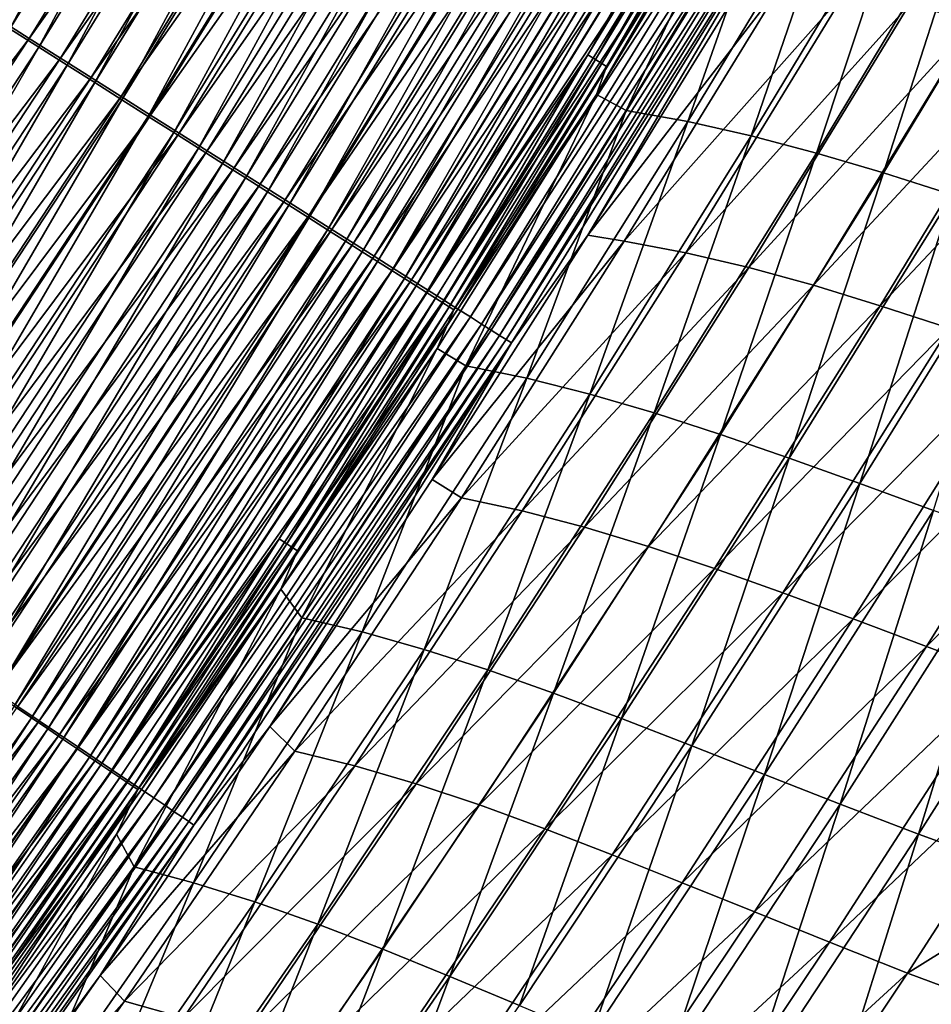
# Model space of a CAD drawing. Header units: metres. Extents: x 0 to 1400, y -1400 to 0.
# Tile 245 of 256: x 1134 to 1175, y -913 to -869. Entities that reach past the tile are written whole.
import ezdxf

# ---------------------------------------------------------------- set-up
doc = ezdxf.new("R2010")
doc.units = ezdxf.units.M

msp = doc.modelspace()

# ---------------------------------------------------------------- linework, layer by layer
at = {"layer": 'None'}
for points in [[(1145.286377, -847.000427, -499.135345), (1132.158203, -868.289246, -499.13443), (1133.471191, -869.119873, -498.653809)], [(1145.286377, -847.000427, -499.135345), (1133.471191, -869.119873, -498.653809), (1146.622559, -847.791443, -498.655182)], [(1146.622559, -847.791443, -498.655182), (1133.471191, -869.119873, -498.653809), (1134.763428, -869.937378, -498.101532)], [(1134.763428, -869.937378, -498.101532), (1147.937622, -848.570007, -498.103394), (1146.622559, -847.791443, -498.655182)], [(1147.506836, -848.161377, -501.499542), (1134.329346, -869.542542, -501.497772), (1132.903076, -868.642151, -502.019501)], [(1148.935425, -849.005066, -500.900635), (1134.329346, -869.542542, -501.497772), (1147.506836, -848.161377, -501.499542)], [(1136.031738, -870.739685, -497.478424), (1147.937622, -848.570007, -498.103394), (1134.763428, -869.937378, -498.101532)], [(1136.031738, -870.739685, -497.478424), (1149.228271, -849.334045, -497.480896), (1147.937622, -848.570007, -498.103394)], [(1148.935425, -849.005066, -500.900635), (1135.733032, -870.428711, -500.898254), (1134.329346, -869.542542, -501.497772)], [(1150.337524, -849.833069, -500.224915), (1135.733032, -870.428711, -500.898254), (1148.935425, -849.005066, -500.900635)], [(1137.273315, -871.525208, -496.786194), (1149.228271, -849.334045, -497.480896), (1136.031738, -870.739685, -497.478424)], [(1137.273315, -871.525208, -496.786194), (1150.491821, -850.082092, -496.789307), (1149.228271, -849.334045, -497.480896)], [(1150.337524, -849.833069, -500.224915), (1137.110718, -871.298401, -500.221863), (1135.733032, -870.428711, -500.898254)], [(1151.710205, -850.643799, -499.474213), (1137.110718, -871.298401, -500.221863), (1150.337524, -849.833069, -500.224915)], [(1138.485962, -872.292358, -496.026703), (1150.491821, -850.082092, -496.789307), (1137.273315, -871.525208, -496.786194)], [(1138.485962, -872.292358, -496.026703), (1151.726074, -850.812744, -496.030579), (1150.491821, -850.082092, -496.789307)], [(1151.710205, -850.643799, -499.474213), (1138.459473, -872.149902, -499.470428), (1137.110718, -871.298401, -500.221863)], [(1153.050903, -851.435669, -498.650604), (1138.459473, -872.149902, -499.470428), (1151.710205, -850.643799, -499.474213)], [(1139.667236, -873.039673, -495.201904), (1151.726074, -850.812744, -496.030579), (1138.485962, -872.292358, -496.026703)], [(1139.667236, -873.039673, -495.201904), (1152.928223, -851.524475, -495.206543), (1151.726074, -850.812744, -496.030579)], [(1138.459473, -872.149902, -499.470428), (1153.050903, -851.435669, -498.650604), (1139.776733, -872.981567, -498.645966)], [(1140.814819, -873.765686, -494.313629), (1152.928223, -851.524475, -495.206543), (1139.667236, -873.039673, -495.201904)], [(1139.776733, -872.981567, -498.645966), (1153.050903, -851.435669, -498.650604), (1154.357056, -852.207031, -497.756134)], [(1140.814819, -873.765686, -494.313629), (1154.096191, -852.215942, -494.319153), (1152.928223, -851.524475, -495.206543)], [(1139.776733, -872.981567, -498.645966), (1154.357056, -852.207031, -497.756134), (1141.060059, -873.791748, -497.75061)], [(1141.060059, -873.791748, -497.75061), (1154.357056, -852.207031, -497.756134), (1155.625977, -852.956482, -496.792847)], [(1141.92627, -874.468872, -493.363861), (1154.096191, -852.215942, -494.319153), (1140.814819, -873.765686, -494.313629)], [(1141.92627, -874.468872, -493.363861), (1155.227539, -852.885681, -493.3703), (1154.096191, -852.215942, -494.319153)], [(1141.060059, -873.791748, -497.75061), (1155.625977, -852.956482, -496.792847), (1142.306641, -874.578796, -496.786346)], [(1142.999268, -875.147705, -492.354431), (1155.227539, -852.885681, -493.3703), (1141.92627, -874.468872, -493.363861)], [(1142.306641, -874.578796, -496.786346), (1155.625977, -852.956482, -496.792847), (1156.855103, -853.682373, -495.762817)], [(1142.999268, -875.147705, -492.354431), (1156.31958, -853.532227, -492.361847), (1155.227539, -852.885681, -493.3703)], [(1144.031372, -875.800659, -491.287262), (1156.31958, -853.532227, -492.361847), (1142.999268, -875.147705, -492.354431)], [(1144.031372, -875.800659, -491.287262), (1157.370117, -854.154236, -491.295685), (1156.31958, -853.532227, -492.361847)], [(1142.306641, -874.578796, -496.786346), (1156.855103, -853.682373, -495.762817), (1143.51416, -875.341125, -495.75531)], [(1143.51416, -875.341125, -495.75531), (1156.855103, -853.682373, -495.762817), (1158.041626, -854.383179, -494.66806)], [(1143.51416, -875.341125, -495.75531), (1158.041626, -854.383179, -494.66806), (1144.67981, -876.077087, -494.659485)], [(1145.020264, -876.426331, -490.164368), (1157.370117, -854.154236, -491.295685), (1144.031372, -875.800659, -491.287262)], [(1144.67981, -876.077087, -494.659485), (1158.041626, -854.383179, -494.66806), (1159.182983, -855.057312, -493.510712)], [(1145.020264, -876.426331, -490.164368), (1158.376831, -854.750244, -490.173889), (1157.370117, -854.154236, -491.295685)], [(1145.964111, -877.02356, -488.988281), (1158.376831, -854.750244, -490.173889), (1145.020264, -876.426331, -490.164368)], [(1158.376831, -854.750244, -490.173889), (1145.964111, -877.02356, -488.988281), (1159.337646, -855.319092, -488.998901)], [(1159.182983, -855.057312, -493.510712), (1145.801147, -876.784973, -493.501007), (1144.67981, -876.077087, -494.659485)], [(1160.276855, -855.703308, -492.292877), (1145.801147, -876.784973, -493.501007), (1159.182983, -855.057312, -493.510712)], [(1145.801147, -876.784973, -493.501007), (1160.276855, -855.703308, -492.292877), (1146.875488, -877.463318, -492.281982)], [(1159.337646, -855.319092, -488.998901), (1145.964111, -877.02356, -488.988281), (1146.861084, -877.591064, -487.761627)], [(1146.861084, -877.591064, -487.761627), (1160.250854, -855.859802, -487.773407), (1159.337646, -855.319092, -488.998901)], [(1146.875488, -877.463318, -492.281982), (1160.276855, -855.703308, -492.292877), (1161.320923, -856.319946, -491.017334)], [(1147.709473, -878.127808, -486.487061), (1160.250854, -855.859802, -487.773407), (1146.861084, -877.591064, -487.761627)], [(1147.709473, -878.127808, -486.487061), (1161.114624, -856.371155, -486.500031), (1160.250854, -855.859802, -487.773407)], [(1161.320923, -856.319946, -491.017334), (1147.901001, -878.110779, -491.005219), (1146.875488, -877.463318, -492.281982)], [(1148.507324, -878.632629, -485.167206), (1161.114624, -856.371155, -486.500031), (1147.709473, -878.127808, -486.487061)], [(1161.320923, -856.319946, -491.017334), (1162.313232, -856.906067, -489.68692), (1147.901001, -878.110779, -491.005219)], [(1148.507324, -878.632629, -485.167206), (1161.927002, -856.852173, -485.181427), (1161.114624, -856.371155, -486.500031)], [(1147.901001, -878.110779, -491.005219), (1162.313232, -856.906067, -489.68692), (1148.87561, -878.726135, -489.673553)], [(1149.252808, -879.10437, -483.804749), (1161.927002, -856.852173, -485.181427), (1148.507324, -878.632629, -485.167206)], [(1148.87561, -878.726135, -489.673553), (1162.313232, -856.906067, -489.68692), (1163.251709, -857.460449, -488.304504)], [(1161.927002, -856.852173, -485.181427), (1149.252808, -879.10437, -483.804749), (1162.686279, -857.301758, -483.82019)], [(1176.703491, -868.769714, -368.17691), (1173.776245, -868.04364, -396.135315), (1183.73291, -856.801636, -368.182648)], [(1148.87561, -878.726135, -489.673553), (1163.251709, -857.460449, -488.304504), (1149.797363, -879.308105, -488.289856)], [(1162.686279, -857.301758, -483.82019), (1149.252808, -879.10437, -483.804749), (1149.944336, -879.541931, -482.402283)], [(1149.797363, -879.308105, -488.289856), (1163.251709, -857.460449, -488.304504), (1164.134644, -857.981873, -486.872955)], [(1149.944336, -879.541931, -482.402283), (1163.390503, -857.718689, -482.418976), (1162.686279, -857.301758, -483.82019)], [(1149.944336, -879.541931, -482.402283), (1150.579834, -879.944092, -480.962463), (1163.390503, -857.718689, -482.418976)], [(1150.579834, -879.944092, -480.962463), (1164.037964, -858.102051, -480.980438), (1163.390503, -857.718689, -482.418976)], [(1149.797363, -879.308105, -488.289856), (1164.134644, -857.981873, -486.872955), (1150.664307, -879.85553, -486.856964)], [(1150.579834, -879.944092, -480.962463), (1151.157959, -880.309875, -479.488159), (1164.037964, -858.102051, -480.980438)], [(1150.664307, -879.85553, -486.856964), (1164.134644, -857.981873, -486.872955), (1164.959717, -858.469238, -485.395111)], [(1151.157959, -880.309875, -479.488159), (1164.626831, -858.450806, -479.507416), (1164.037964, -858.102051, -480.980438)], [(1150.664307, -879.85553, -486.856964), (1164.959717, -858.469238, -485.395111), (1151.474487, -880.367065, -485.377777)], [(1151.157959, -880.309875, -479.488159), (1151.677368, -880.638611, -477.983154), (1164.626831, -858.450806, -479.507416)], [(1151.474487, -880.367065, -485.377777), (1164.959717, -858.469238, -485.395111), (1165.725098, -858.921326, -483.87381)], [(1151.677368, -880.638611, -477.983154), (1165.15625, -858.764282, -478.003693), (1164.626831, -858.450806, -479.507416)], [(1151.677368, -880.638611, -477.983154), (1152.137573, -880.92981, -476.451416), (1165.15625, -858.764282, -478.003693)], [(1152.137573, -880.92981, -476.451416), (1165.625244, -859.041992, -476.473267), (1165.15625, -858.764282, -478.003693)], [(1151.474487, -880.367065, -485.377777), (1165.725098, -858.921326, -483.87381), (1152.225952, -880.841492, -483.855164)], [(1165.625244, -859.041992, -476.473267), (1152.137573, -880.92981, -476.451416), (1159.368286, -870.284912, -474.908142)], [(1152.225952, -880.841492, -483.855164), (1165.725098, -858.921326, -483.87381), (1166.428711, -859.336975, -482.311981)], [(1165.625244, -859.041992, -476.473267), (1159.368286, -870.284912, -474.908142), (1166.033081, -859.283508, -474.920105)], [(1152.225952, -880.841492, -483.855164), (1166.428711, -859.336975, -482.311981), (1152.916626, -881.277649, -482.291931)], [(1152.916626, -881.277649, -482.291931), (1166.428711, -859.336975, -482.311981), (1167.068848, -859.715088, -480.712646)], [(1152.916626, -881.277649, -482.291931), (1167.068848, -859.715088, -480.712646), (1153.544922, -881.674377, -480.691254)], [(1153.544922, -881.674377, -480.691254), (1167.068848, -859.715088, -480.712646), (1167.644409, -860.055054, -479.079987)], [(1159.368286, -870.284912, -474.908142), (1159.710571, -870.494568, -473.335632), (1166.033081, -859.283508, -474.920105)], [(1159.710571, -870.494568, -473.335632), (1166.378784, -859.488342, -473.348206), (1166.033081, -859.283508, -474.920105)], [(1159.710571, -870.494568, -473.335632), (1159.990601, -870.666077, -471.748383), (1166.378784, -859.488342, -473.348206)], [(1167.408569, -859.411499, -468.567535), (1159.764404, -872.059692, -468.550171), (1161.082886, -872.783569, -451.787842)], [(1159.764404, -872.059692, -468.550171), (1167.408569, -859.411499, -468.567535), (1166.880737, -859.785645, -470.164185)], [(1159.990601, -870.666077, -471.748383), (1166.661621, -859.655884, -471.761566), (1166.378784, -859.488342, -473.348206)], [(1159.990601, -870.666077, -471.748383), (1160.207275, -870.798889, -470.150391), (1166.661621, -859.655884, -471.761566)], [(1160.207275, -870.798889, -470.150391), (1166.880737, -859.785645, -470.164185), (1166.661621, -859.655884, -471.761566)], [(1167.408569, -859.411499, -468.567535), (1161.082886, -872.783569, -451.787842), (1168.09082, -861.22113, -451.789795)], [(1153.544922, -881.674377, -480.691254), (1167.644409, -860.055054, -479.079987), (1154.109497, -882.030945, -479.05722)], [(1154.109497, -882.030945, -479.05722), (1167.644409, -860.055054, -479.079987), (1168.154297, -860.356262, -477.418274)], [(1159.764404, -872.059692, -468.550171), (1166.880737, -859.785645, -470.164185), (1160.207275, -870.798889, -470.150391)], [(1154.109497, -882.030945, -479.05722), (1168.154297, -860.356262, -477.418274), (1154.609741, -882.346802, -477.394135)], [(1154.609741, -882.346802, -477.394135), (1168.154297, -860.356262, -477.418274), (1168.597778, -860.618286, -475.731842)], [(1154.609741, -882.346802, -477.394135), (1168.597778, -860.618286, -475.731842), (1155.044556, -882.621399, -475.70639)], [(1155.044556, -882.621399, -475.70639), (1168.597778, -860.618286, -475.731842), (1168.973755, -860.840454, -474.025085)], [(1155.413086, -882.854187, -473.998322), (1155.044556, -882.621399, -475.70639), (1168.973755, -860.840454, -474.025085)], [(1155.413086, -882.854187, -473.998322), (1168.973755, -860.840454, -474.025085), (1169.281494, -861.022217, -472.302277)], [(1155.714355, -883.044556, -472.274261), (1155.413086, -882.854187, -473.998322), (1169.281494, -861.022217, -472.302277)], [(1169.281494, -861.022217, -472.302277), (1169.52002, -861.163147, -470.56778), (1155.714355, -883.044556, -472.274261)], [(1169.52002, -861.163147, -470.56778), (1155.947632, -883.191895, -470.538574), (1155.714355, -883.044556, -472.274261)], [(1169.52002, -861.163147, -470.56778), (1159.370239, -878.35907, -468.80719), (1155.947632, -883.191895, -470.538574)], [(1169.52002, -861.163147, -470.56778), (1166.557739, -866.658997, -468.82428), (1159.370239, -878.35907, -468.80719)], [(1168.09082, -861.22113, -451.789795), (1161.082886, -872.783569, -451.787842), (1163.8573, -873.269714, -423.817047)], [(1168.09082, -861.22113, -451.789795), (1163.8573, -873.269714, -423.817047), (1170.894531, -861.639099, -423.820831)], [(1170.894531, -861.639099, -423.820831), (1163.8573, -873.269714, -423.817047), (1166.697266, -873.910278, -395.832703)], [(1170.894531, -861.639099, -423.820831), (1166.697266, -873.910278, -395.832703), (1173.761353, -862.210205, -395.838165)], [(1173.761353, -862.210205, -395.838165), (1166.697266, -873.910278, -395.832703), (1169.612549, -874.685425, -367.842163)], [(1173.761353, -862.210205, -395.838165), (1169.612549, -874.685425, -367.842163), (1176.701172, -862.914246, -367.848999)], [(1176.701172, -862.914246, -367.848999), (1169.612549, -874.685425, -367.842163), (1172.613159, -875.575562, -339.849396)], [(1176.701172, -862.914246, -367.848999), (1172.613159, -875.575562, -339.849396), (1179.724609, -863.73114, -339.857269)], [(1179.724609, -863.73114, -339.857269), (1172.613159, -875.575562, -339.849396), (1175.709106, -876.560913, -311.855133)], [(1159.370239, -878.35907, -468.80719), (1166.557739, -866.658997, -468.82428), (1168.130981, -867.010925, -452.042633)], [(1161.004395, -878.639221, -452.038788), (1159.370239, -878.35907, -468.80719), (1168.130981, -867.010925, -452.042633)], [(1168.130981, -867.010925, -452.042633), (1170.922607, -867.450745, -424.087891), (1161.004395, -878.639221, -452.038788)], [(1170.922607, -867.450745, -424.087891), (1163.764404, -879.148621, -424.082581), (1161.004395, -878.639221, -452.038788)], [(1170.922607, -867.450745, -424.087891), (1173.776245, -868.04364, -396.135315), (1163.764404, -879.148621, -424.082581)], [(1173.776245, -868.04364, -396.135315), (1166.588989, -879.812195, -396.129089), (1163.764404, -879.148621, -424.082581)], [(1166.588989, -879.812195, -396.129089), (1173.776245, -868.04364, -396.135315), (1176.703491, -868.769714, -368.17691)], [(1134.329346, -869.542542, -501.497772), (1119.113281, -889.582886, -502.018463), (1132.903076, -868.642151, -502.019501)], [(1169.489136, -880.610657, -368.170013), (1166.588989, -879.812195, -396.129089), (1176.703491, -868.769714, -368.17691)], [(1176.703491, -868.769714, -368.17691), (1179.715698, -869.609131, -340.206848), (1169.489136, -880.610657, -368.170013)], [(1133.471191, -869.119873, -498.653809), (1120.951904, -890.90625, -498.100067), (1134.763428, -869.937378, -498.101532)], [(1134.329346, -869.542542, -501.497772), (1120.513062, -890.525146, -501.496307), (1119.113281, -889.582886, -502.018463)], [(1135.733032, -870.428711, -500.898254), (1120.513062, -890.525146, -501.496307), (1134.329346, -869.542542, -501.497772)], [(1179.715698, -869.609131, -340.206848), (1172.475464, -881.524658, -340.19931), (1169.489136, -880.610657, -368.170013)], [(1179.715698, -869.609131, -340.206848), (1182.823242, -870.541992, -312.227966), (1172.475464, -881.524658, -340.19931)], [(1134.763428, -869.937378, -498.101532), (1120.951904, -890.90625, -498.100067), (1122.196655, -891.745605, -497.476471)], [(1122.196655, -891.745605, -497.476471), (1136.031738, -870.739685, -497.478424), (1134.763428, -869.937378, -498.101532)], [(1152.137573, -880.92981, -476.451416), (1152.537476, -881.182922, -474.897003), (1159.368286, -870.284912, -474.908142)], [(1152.537476, -881.182922, -474.897003), (1152.876343, -881.397461, -473.323883), (1159.368286, -870.284912, -474.908142)], [(1152.876343, -881.397461, -473.323883), (1159.710571, -870.494568, -473.335632), (1159.368286, -870.284912, -474.908142)], [(1135.733032, -870.428711, -500.898254), (1121.890625, -891.452515, -500.896301), (1120.513062, -890.525146, -501.496307)], [(1137.110718, -871.298401, -500.221863), (1121.890625, -891.452515, -500.896301), (1135.733032, -870.428711, -500.898254)], [(1123.415283, -892.567383, -496.783691), (1136.031738, -870.739685, -497.478424), (1122.196655, -891.745605, -497.476471)], [(1123.415283, -892.567383, -496.783691), (1137.273315, -871.525208, -496.786194), (1136.031738, -870.739685, -497.478424)], [(1152.876343, -881.397461, -473.323883), (1153.15332, -881.572876, -471.736053), (1159.710571, -870.494568, -473.335632)], [(1153.15332, -881.572876, -471.736053), (1159.990601, -870.666077, -471.748383), (1159.710571, -870.494568, -473.335632)], [(1153.15332, -881.572876, -471.736053), (1153.367676, -881.708557, -470.137482), (1159.990601, -870.666077, -471.748383)], [(1153.367676, -881.708557, -470.137482), (1160.207275, -870.798889, -470.150391), (1159.990601, -870.666077, -471.748383)], [(1182.823242, -870.541992, -312.227966), (1175.557983, -882.534607, -312.219879), (1172.475464, -881.524658, -340.19931)], [(1153.367676, -881.708557, -470.137482), (1159.764404, -872.059692, -468.550171), (1160.207275, -870.798889, -470.150391)], [(1137.110718, -871.298401, -500.221863), (1123.242676, -892.36261, -500.21933), (1121.890625, -891.452515, -500.896301)], [(1138.459473, -872.149902, -499.470428), (1123.242676, -892.36261, -500.21933), (1137.110718, -871.298401, -500.221863)], [(1124.605347, -893.369995, -496.02359), (1137.273315, -871.525208, -496.786194), (1123.415283, -892.567383, -496.783691)], [(1124.605347, -893.369995, -496.02359), (1138.485962, -872.292358, -496.026703), (1137.273315, -871.525208, -496.786194)], [(1159.764404, -872.059692, -468.550171), (1152.617188, -883.450073, -468.535492), (1153.901611, -884.216064, -451.785248)], [(1152.617188, -883.450073, -468.535492), (1159.764404, -872.059692, -468.550171), (1153.367676, -881.708557, -470.137482)], [(1159.764404, -872.059692, -468.550171), (1153.901611, -884.216064, -451.785248), (1161.082886, -872.783569, -451.787842)], [(1123.242676, -892.36261, -500.21933), (1138.459473, -872.149902, -499.470428), (1124.566406, -893.253662, -499.467255)], [(1124.566406, -893.253662, -499.467255), (1138.459473, -872.149902, -499.470428), (1139.776733, -872.981567, -498.645966)], [(1125.764771, -894.151794, -495.19812), (1138.485962, -872.292358, -496.026703), (1124.605347, -893.369995, -496.02359)], [(1125.764771, -894.151794, -495.19812), (1139.667236, -873.039673, -495.201904), (1138.485962, -872.292358, -496.026703)], [(1161.082886, -872.783569, -451.787842), (1153.901611, -884.216064, -451.785248), (1156.643188, -884.772888, -423.812408)], [(1161.082886, -872.783569, -451.787842), (1156.643188, -884.772888, -423.812408), (1163.8573, -873.269714, -423.817047)], [(1124.566406, -893.253662, -499.467255), (1139.776733, -872.981567, -498.645966), (1125.859253, -894.123901, -498.64212)], [(1126.890991, -894.911316, -494.309143), (1139.667236, -873.039673, -495.201904), (1125.764771, -894.151794, -495.19812)], [(1125.859253, -894.123901, -498.64212), (1139.776733, -872.981567, -498.645966), (1141.060059, -873.791748, -497.75061)], [(1126.890991, -894.911316, -494.309143), (1140.814819, -873.765686, -494.313629), (1139.667236, -873.039673, -495.201904)], [(1163.8573, -873.269714, -423.817047), (1156.643188, -884.772888, -423.812408), (1159.453369, -885.484863, -395.826263)], [(1163.8573, -873.269714, -423.817047), (1159.453369, -885.484863, -395.826263), (1166.697266, -873.910278, -395.832703)], [(1125.859253, -894.123901, -498.64212), (1141.060059, -873.791748, -497.75061), (1127.11853, -894.97168, -497.745972)], [(1127.981812, -895.646912, -493.358551), (1140.814819, -873.765686, -494.313629), (1126.890991, -894.911316, -494.309143)], [(1127.11853, -894.97168, -497.745972), (1141.060059, -873.791748, -497.75061), (1142.306641, -874.578796, -496.786346)], [(1127.981812, -895.646912, -493.358551), (1141.92627, -874.468872, -493.363861), (1140.814819, -873.765686, -494.313629)], [(1166.697266, -873.910278, -395.832703), (1159.453369, -885.484863, -395.826263), (1162.340942, -886.332886, -367.834198)], [(1166.697266, -873.910278, -395.832703), (1162.340942, -886.332886, -367.834198), (1169.612549, -874.685425, -367.842163)], [(1127.11853, -894.97168, -497.745972), (1142.306641, -874.578796, -496.786346), (1128.341919, -895.795227, -496.780914)], [(1129.03479, -896.356995, -492.348297), (1141.92627, -874.468872, -493.363861), (1127.981812, -895.646912, -493.358551)], [(1128.341919, -895.795227, -496.780914), (1142.306641, -874.578796, -496.786346), (1143.51416, -875.341125, -495.75531)], [(1129.03479, -896.356995, -492.348297), (1142.999268, -875.147705, -492.354431), (1141.92627, -874.468872, -493.363861)], [(1169.612549, -874.685425, -367.842163), (1162.340942, -886.332886, -367.834198), (1165.315186, -887.297607, -339.84024)], [(1169.612549, -874.685425, -367.842163), (1165.315186, -887.297607, -339.84024), (1172.613159, -875.575562, -339.849396)], [(1130.047485, -897.040039, -491.280273), (1142.999268, -875.147705, -492.354431), (1129.03479, -896.356995, -492.348297)], [(1130.047485, -897.040039, -491.280273), (1144.031372, -875.800659, -491.287262), (1142.999268, -875.147705, -492.354431)], [(1128.341919, -895.795227, -496.780914), (1143.51416, -875.341125, -495.75531), (1129.526855, -896.592896, -495.748993)], [(1129.526855, -896.592896, -495.748993), (1143.51416, -875.341125, -495.75531), (1144.67981, -876.077087, -494.659485)], [(1172.613159, -875.575562, -339.849396), (1165.315186, -887.297607, -339.84024), (1168.385864, -888.359802, -311.845184)], [(1172.613159, -875.575562, -339.849396), (1168.385864, -888.359802, -311.845184), (1175.709106, -876.560913, -311.855133)], [(1131.017944, -897.694458, -490.156464), (1144.031372, -875.800659, -491.287262), (1130.047485, -897.040039, -491.280273)], [(1131.017944, -897.694458, -490.156464), (1145.020264, -876.426331, -490.164368), (1144.031372, -875.800659, -491.287262)], [(1144.67981, -876.077087, -494.659485), (1130.670654, -897.362915, -494.652252), (1129.526855, -896.592896, -495.748993)], [(1145.801147, -876.784973, -493.501007), (1130.670654, -897.362915, -494.652252), (1144.67981, -876.077087, -494.659485)], [(1131.944092, -898.319092, -488.979431), (1145.020264, -876.426331, -490.164368), (1131.017944, -897.694458, -490.156464)], [(1131.944092, -898.319092, -488.979431), (1145.964111, -877.02356, -488.988281), (1145.020264, -876.426331, -490.164368)], [(1130.670654, -897.362915, -494.652252), (1145.801147, -876.784973, -493.501007), (1131.770996, -898.103577, -493.492798)], [(1131.770996, -898.103577, -493.492798), (1145.801147, -876.784973, -493.501007), (1146.875488, -877.463318, -492.281982)], [(1175.709106, -876.560913, -311.855133), (1168.385864, -888.359802, -311.845184), (1171.562378, -889.500305, -283.850525)], [(1171.562378, -889.500305, -283.850525), (1178.910767, -877.621643, -283.861023), (1175.709106, -876.560913, -311.855133)], [(1132.824219, -898.912659, -487.751801), (1145.964111, -877.02356, -488.988281), (1131.944092, -898.319092, -488.979431)], [(1145.964111, -877.02356, -488.988281), (1132.824219, -898.912659, -487.751801), (1146.861084, -877.591064, -487.761627)], [(1146.875488, -877.463318, -492.281982), (1132.825195, -898.813293, -492.272797), (1131.770996, -898.103577, -493.492798)], [(1146.861084, -877.591064, -487.761627), (1132.824219, -898.912659, -487.751801), (1133.656494, -899.473999, -486.476196)], [(1147.901001, -878.110779, -491.005219), (1132.825195, -898.813293, -492.272797), (1146.875488, -877.463318, -492.281982)], [(1133.656494, -899.473999, -486.476196), (1147.709473, -878.127808, -486.487061), (1146.861084, -877.591064, -487.761627)], [(1174.85437, -890.699829, -255.85881), (1178.910767, -877.621643, -283.861023), (1171.562378, -889.500305, -283.850525)], [(1132.825195, -898.813293, -492.272797), (1147.901001, -878.110779, -491.005219), (1133.831299, -899.490601, -490.994995)], [(1134.439209, -900.001892, -485.155334), (1147.709473, -878.127808, -486.487061), (1133.656494, -899.473999, -486.476196)], [(1133.831299, -899.490601, -490.994995), (1147.901001, -878.110779, -491.005219), (1148.87561, -878.726135, -489.673553)], [(1134.439209, -900.001892, -485.155334), (1148.507324, -878.632629, -485.167206), (1147.709473, -878.127808, -486.487061)], [(1135.170654, -900.495178, -483.791779), (1148.507324, -878.632629, -485.167206), (1134.439209, -900.001892, -485.155334)], [(1135.170654, -900.495178, -483.791779), (1149.252808, -879.10437, -483.804749), (1148.507324, -878.632629, -485.167206)], [(1152.395142, -889.322266, -468.792206), (1159.370239, -878.35907, -468.80719), (1161.004395, -878.639221, -452.038788)], [(1159.370239, -878.35907, -468.80719), (1152.395142, -889.322266, -468.792206), (1155.947632, -883.191895, -470.538574)], [(1153.706177, -890.132385, -452.034424), (1152.395142, -889.322266, -468.792206), (1161.004395, -878.639221, -452.038788)], [(1161.004395, -878.639221, -452.038788), (1163.764404, -879.148621, -424.082581), (1153.706177, -890.132385, -452.034424)], [(1133.831299, -899.490601, -490.994995), (1148.87561, -878.726135, -489.673553), (1134.787476, -900.134338, -489.662262)], [(1134.787476, -900.134338, -489.662262), (1148.87561, -878.726135, -489.673553), (1149.797363, -879.308105, -488.289856)], [(1135.848877, -900.952637, -482.388245), (1149.252808, -879.10437, -483.804749), (1135.170654, -900.495178, -483.791779)], [(1149.252808, -879.10437, -483.804749), (1135.848877, -900.952637, -482.388245), (1149.944336, -879.541931, -482.402283)], [(1134.787476, -900.134338, -489.662262), (1149.797363, -879.308105, -488.289856), (1135.691772, -900.743103, -488.277435)], [(1135.691772, -900.743103, -488.277435), (1149.797363, -879.308105, -488.289856), (1150.664307, -879.85553, -486.856964)], [(1135.848877, -900.952637, -482.388245), (1136.472168, -901.373108, -480.947327), (1149.944336, -879.541931, -482.402283)], [(1136.472168, -901.373108, -480.947327), (1150.579834, -879.944092, -480.962463), (1149.944336, -879.541931, -482.402283)], [(1163.764404, -879.148621, -424.082581), (1156.431396, -890.713745, -424.076538), (1153.706177, -890.132385, -452.034424)], [(1163.764404, -879.148621, -424.082581), (1166.588989, -879.812195, -396.129089), (1156.431396, -890.713745, -424.076538)], [(1135.691772, -900.743103, -488.277435), (1150.664307, -879.85553, -486.856964), (1136.542114, -901.315613, -486.843445)], [(1136.472168, -901.373108, -480.947327), (1137.03894, -901.755432, -479.471924), (1150.579834, -879.944092, -480.962463)], [(1136.542114, -901.315613, -486.843445), (1150.664307, -879.85553, -486.856964), (1151.474487, -880.367065, -485.377777)], [(1137.03894, -901.755432, -479.471924), (1151.157959, -880.309875, -479.488159), (1150.579834, -879.944092, -480.962463)], [(1166.588989, -879.812195, -396.129089), (1159.223633, -891.450073, -396.121857), (1156.431396, -890.713745, -424.076538)], [(1159.223633, -891.450073, -396.121857), (1166.588989, -879.812195, -396.129089), (1169.489136, -880.610657, -368.170013)], [(1136.542114, -901.315613, -486.843445), (1151.474487, -880.367065, -485.377777), (1137.336792, -901.850647, -485.363098)], [(1137.03894, -901.755432, -479.471924), (1137.548218, -902.098999, -477.96579), (1151.157959, -880.309875, -479.488159)], [(1137.336792, -901.850647, -485.363098), (1151.474487, -880.367065, -485.377777), (1152.225952, -880.841492, -483.855164)], [(1137.548218, -902.098999, -477.96579), (1151.677368, -880.638611, -477.983154), (1151.157959, -880.309875, -479.488159)], [(1137.336792, -901.850647, -485.363098), (1152.225952, -880.841492, -483.855164), (1138.07373, -902.346802, -483.839294)], [(1137.548218, -902.098999, -477.96579), (1137.999268, -902.403259, -476.432983), (1151.677368, -880.638611, -477.983154)], [(1137.999268, -902.403259, -476.432983), (1152.137573, -880.92981, -476.451416), (1151.677368, -880.638611, -477.983154)], [(1138.07373, -902.346802, -483.839294), (1152.225952, -880.841492, -483.855164), (1152.916626, -881.277649, -482.291931)], [(1162.093262, -892.322632, -368.161896), (1159.223633, -891.450073, -396.121857), (1169.489136, -880.610657, -368.170013)], [(1169.489136, -880.610657, -368.170013), (1172.475464, -881.524658, -340.19931), (1162.093262, -892.322632, -368.161896)], [(1137.999268, -902.403259, -476.432983), (1145.543945, -891.977356, -474.886749), (1152.137573, -880.92981, -476.451416)], [(1138.07373, -902.346802, -483.839294), (1152.916626, -881.277649, -482.291931), (1138.751099, -902.802856, -482.274933)], [(1138.751099, -902.802856, -482.274933), (1152.916626, -881.277649, -482.291931), (1153.544922, -881.674377, -480.691254)], [(1145.543945, -891.977356, -474.886749), (1152.537476, -881.182922, -474.897003), (1152.137573, -880.92981, -476.451416)], [(1145.543945, -891.977356, -474.886749), (1145.879395, -892.196594, -473.313049), (1152.537476, -881.182922, -474.897003)], [(1145.879395, -892.196594, -473.313049), (1152.876343, -881.397461, -473.323883), (1152.537476, -881.182922, -474.897003)], [(1138.751099, -902.802856, -482.274933), (1153.544922, -881.674377, -480.691254), (1139.367065, -903.21759, -480.673065)], [(1139.367065, -903.21759, -480.673065), (1153.544922, -881.674377, -480.691254), (1154.109497, -882.030945, -479.05722)], [(1145.879395, -892.196594, -473.313049), (1146.153442, -892.375793, -471.72467), (1152.876343, -881.397461, -473.323883)], [(1146.153442, -892.375793, -471.72467), (1153.15332, -881.572876, -471.736053), (1152.876343, -881.397461, -473.323883)], [(1146.153442, -892.375793, -471.72467), (1146.365479, -892.514465, -470.12561), (1153.15332, -881.572876, -471.736053)], [(1146.365479, -892.514465, -470.12561), (1153.367676, -881.708557, -470.137482), (1153.15332, -881.572876, -471.736053)], [(1146.365479, -892.514465, -470.12561), (1152.617188, -883.450073, -468.535492), (1153.367676, -881.708557, -470.137482)], [(1172.475464, -881.524658, -340.19931), (1165.050415, -893.3125, -340.19043), (1162.093262, -892.322632, -368.161896)], [(1175.557983, -882.534607, -312.219879), (1165.050415, -893.3125, -340.19043), (1172.475464, -881.524658, -340.19931)], [(1139.367065, -903.21759, -480.673065), (1154.109497, -882.030945, -479.05722), (1139.920532, -903.590271, -479.037842)], [(1139.920532, -903.590271, -479.037842), (1154.109497, -882.030945, -479.05722), (1154.609741, -882.346802, -477.394135)], [(1139.920532, -903.590271, -479.037842), (1154.609741, -882.346802, -477.394135), (1140.410767, -903.920349, -477.373627)], [(1140.410767, -903.920349, -477.373627), (1154.609741, -882.346802, -477.394135), (1155.044556, -882.621399, -475.70639)], [(1140.410767, -903.920349, -477.373627), (1155.044556, -882.621399, -475.70639), (1140.83667, -904.207214, -475.684723)], [(1140.83667, -904.207214, -475.684723), (1155.044556, -882.621399, -475.70639), (1155.413086, -882.854187, -473.998322)], [(1175.557983, -882.534607, -312.219879), (1168.104614, -894.400696, -312.210327), (1165.050415, -893.3125, -340.19043)], [(1178.746582, -883.620911, -284.236786), (1168.104614, -894.400696, -312.210327), (1175.557983, -882.534607, -312.219879)], [(1141.197632, -904.450256, -473.975555), (1140.83667, -904.207214, -475.684723), (1155.413086, -882.854187, -473.998322)], [(1141.197632, -904.450256, -473.975555), (1155.413086, -882.854187, -473.998322), (1155.714355, -883.044556, -472.274261)], [(1141.492432, -904.648865, -472.250397), (1141.197632, -904.450256, -473.975555), (1155.714355, -883.044556, -472.274261)], [(1155.714355, -883.044556, -472.274261), (1155.947632, -883.191895, -470.538574), (1141.492432, -904.648865, -472.250397)], [(1155.947632, -883.191895, -470.538574), (1141.720459, -904.80249, -470.513641), (1141.492432, -904.648865, -472.250397)], [(1155.947632, -883.191895, -470.538574), (1145.116333, -900.384644, -468.77829), (1141.720459, -904.80249, -470.513641)], [(1155.947632, -883.191895, -470.538574), (1152.395142, -889.322266, -468.792206), (1145.116333, -900.384644, -468.77829)], [(1152.617188, -883.450073, -468.535492), (1145.615234, -894.234314, -468.522614), (1146.551636, -895.516602, -451.782043)], [(1145.615234, -894.234314, -468.522614), (1152.617188, -883.450073, -468.535492), (1146.365479, -892.514465, -470.12561)], [(1152.617188, -883.450073, -468.535492), (1146.551636, -895.516602, -451.782043), (1153.901611, -884.216064, -451.785248)], [(1178.746582, -883.620911, -284.236786), (1171.264893, -895.568115, -284.226807), (1168.104614, -894.400696, -312.210327)], [(1182.051025, -884.763916, -256.255096), (1171.264893, -895.568115, -284.226807), (1178.746582, -883.620911, -284.236786)], [(1153.901611, -884.216064, -451.785248), (1146.551636, -895.516602, -451.782043), (1149.257324, -896.146606, -423.806946)], [(1153.901611, -884.216064, -451.785248), (1149.257324, -896.146606, -423.806946), (1156.643188, -884.772888, -423.812408)], [(1156.643188, -884.772888, -423.812408), (1149.257324, -896.146606, -423.806946), (1152.03418, -896.932129, -395.818756)], [(1156.643188, -884.772888, -423.812408), (1152.03418, -896.932129, -395.818756), (1159.453369, -885.484863, -395.826263)], [(1182.051025, -884.763916, -256.255096), (1174.540527, -896.795532, -256.244965), (1171.264893, -895.568115, -284.226807)], [(1185.481079, -885.944031, -228.279434), (1174.540527, -896.795532, -256.244965), (1182.051025, -884.763916, -256.255096)], [(1159.453369, -885.484863, -395.826263), (1152.03418, -896.932129, -395.818756), (1154.890625, -897.854492, -367.825012)], [(1159.453369, -885.484863, -395.826263), (1154.890625, -897.854492, -367.825012), (1162.340942, -886.332886, -367.834198)], [(1185.481079, -885.944031, -228.279434), (1177.940796, -898.063904, -228.269501), (1174.540527, -896.795532, -256.244965)], [(1162.340942, -886.332886, -367.834198), (1154.890625, -897.854492, -367.825012), (1157.835205, -898.895203, -339.829773)], [(1162.340942, -886.332886, -367.834198), (1157.835205, -898.895203, -339.829773), (1165.315186, -887.297607, -339.84024)], [(1165.315186, -887.297607, -339.84024), (1157.835205, -898.895203, -339.829773), (1160.876953, -900.0354, -311.833801)], [(1165.315186, -887.297607, -339.84024), (1160.876953, -900.0354, -311.833801), (1168.385864, -888.359802, -311.845184)], [(1168.385864, -888.359802, -311.845184), (1160.876953, -900.0354, -311.833801), (1164.02478, -901.256592, -283.838623)], [(1168.385864, -888.359802, -311.845184), (1164.02478, -901.256592, -283.838623), (1171.562378, -889.500305, -283.850525)], [(1145.116333, -900.384644, -468.77829), (1152.395142, -889.322266, -468.792206), (1153.706177, -890.132385, -452.034424)], [(1171.562378, -889.500305, -283.850525), (1164.02478, -901.256592, -283.838623), (1167.287598, -902.539978, -255.846725)], [(1167.287598, -902.539978, -255.846725), (1174.85437, -890.699829, -255.85881), (1171.562378, -889.500305, -283.850525)], [(1146.240112, -901.488525, -452.029602), (1145.116333, -900.384644, -468.77829), (1153.706177, -890.132385, -452.034424)], [(1153.706177, -890.132385, -452.034424), (1156.431396, -890.713745, -424.076538), (1146.240112, -901.488525, -452.029602)], [(1156.431396, -890.713745, -424.076538), (1148.927246, -902.144348, -424.069733), (1146.240112, -901.488525, -452.029602)], [(1156.431396, -890.713745, -424.076538), (1159.223633, -891.450073, -396.121857), (1148.927246, -902.144348, -424.069733)], [(1170.67395, -903.866882, -227.860641), (1174.85437, -890.699829, -255.85881), (1167.287598, -902.539978, -255.846725)], [(1170.67395, -903.866882, -227.860641), (1178.27124, -891.938965, -227.872528), (1174.85437, -890.699829, -255.85881)], [(1159.223633, -891.450073, -396.121857), (1151.683716, -902.955444, -396.113617), (1148.927246, -902.144348, -424.069733)], [(1159.223633, -891.450073, -396.121857), (1162.093262, -892.322632, -368.161896), (1151.683716, -902.955444, -396.113617)], [(1137.999268, -902.403259, -476.432983), (1138.391113, -902.667664, -474.877441), (1145.543945, -891.977356, -474.886749)], [(1138.391113, -902.667664, -474.877441), (1138.723022, -902.891602, -473.303253), (1145.543945, -891.977356, -474.886749)], [(1138.723022, -902.891602, -473.303253), (1145.879395, -892.196594, -473.313049), (1145.543945, -891.977356, -474.886749)], [(1138.723022, -902.891602, -473.303253), (1138.994263, -903.074646, -471.714355), (1145.879395, -892.196594, -473.313049)], [(1138.994263, -903.074646, -471.714355), (1146.153442, -892.375793, -471.72467), (1145.879395, -892.196594, -473.313049)], [(1138.994263, -903.074646, -471.714355), (1139.203857, -903.216125, -470.114807), (1146.153442, -892.375793, -471.72467)], [(1139.203857, -903.216125, -470.114807), (1146.365479, -892.514465, -470.12561), (1146.153442, -892.375793, -471.72467)], [(1162.093262, -892.322632, -368.161896), (1154.519653, -903.903625, -368.152527), (1151.683716, -902.955444, -396.113617)], [(1165.050415, -893.3125, -340.19043), (1154.519653, -903.903625, -368.152527), (1162.093262, -892.322632, -368.161896)], [(1174.192871, -905.218445, -199.882919), (1178.27124, -891.938965, -227.872528), (1170.67395, -903.866882, -227.860641)], [(1174.192871, -905.218445, -199.882919), (1181.822388, -893.198425, -199.89418), (1178.27124, -891.938965, -227.872528)], [(1139.203857, -903.216125, -470.114807), (1145.615234, -894.234314, -468.522614), (1146.365479, -892.514465, -470.12561)], [(1181.662598, -907.92041, -143.962967), (1181.822388, -893.198425, -199.89418), (1174.192871, -905.218445, -199.882919)], [(1165.050415, -893.3125, -340.19043), (1157.444214, -904.970703, -340.180115), (1154.519653, -903.903625, -368.152527)], [(1168.104614, -894.400696, -312.210327), (1157.444214, -904.970703, -340.180115), (1165.050415, -893.3125, -340.19043)], [(1145.615234, -894.234314, -468.522614), (1138.243652, -905.218201, -468.510681), (1139.037598, -906.684021, -451.778198)], [(1139.203857, -903.216125, -470.114807), (1138.243652, -905.218201, -468.510681), (1145.615234, -894.234314, -468.522614)], [(1145.615234, -894.234314, -468.522614), (1139.037598, -906.684021, -451.778198), (1146.551636, -895.516602, -451.782043)], [(1168.104614, -894.400696, -312.210327), (1160.466431, -906.138123, -312.19928), (1157.444214, -904.970703, -340.180115)], [(1171.264893, -895.568115, -284.226807), (1160.466431, -906.138123, -312.19928), (1168.104614, -894.400696, -312.210327)], [(1146.551636, -895.516602, -451.782043), (1139.037598, -906.684021, -451.778198), (1141.703735, -907.389648, -423.800598)], [(1146.551636, -895.516602, -451.782043), (1141.703735, -907.389648, -423.800598), (1149.257324, -896.146606, -423.806946)], [(1171.264893, -895.568115, -284.226807), (1163.594849, -907.387451, -284.21524), (1160.466431, -906.138123, -312.19928)], [(1174.540527, -896.795532, -256.244965), (1163.594849, -907.387451, -284.21524), (1171.264893, -895.568115, -284.226807)], [(1149.257324, -896.146606, -423.806946), (1141.703735, -907.389648, -423.800598), (1144.44397, -908.250732, -395.810181)], [(1149.257324, -896.146606, -423.806946), (1144.44397, -908.250732, -395.810181), (1152.03418, -896.932129, -395.818756)], [(1152.03418, -896.932129, -395.818756), (1144.44397, -908.250732, -395.810181), (1147.265747, -909.249146, -367.814606)], [(1152.03418, -896.932129, -395.818756), (1147.265747, -909.249146, -367.814606), (1154.890625, -897.854492, -367.825012)], [(1174.540527, -896.795532, -256.244965), (1166.838013, -908.700073, -256.233276), (1163.594849, -907.387451, -284.21524)], [(1177.940796, -898.063904, -228.269501), (1166.838013, -908.700073, -256.233276), (1174.540527, -896.795532, -256.244965)], [(1154.890625, -897.854492, -367.825012), (1147.265747, -909.249146, -367.814606), (1150.177002, -910.367065, -339.817963)], [(1154.890625, -897.854492, -367.825012), (1150.177002, -910.367065, -339.817963), (1157.835205, -898.895203, -339.829773)], [(1177.940796, -898.063904, -228.269501), (1170.20459, -910.057495, -228.258057), (1166.838013, -908.700073, -256.233276)], [(1177.940796, -898.063904, -228.269501), (1181.474854, -899.354126, -200.303055), (1170.20459, -910.057495, -228.258057)], [(1157.835205, -898.895203, -339.829773), (1150.177002, -910.367065, -339.817963), (1153.186157, -911.586304, -311.821014)], [(1157.835205, -898.895203, -339.829773), (1153.186157, -911.586304, -311.821014), (1160.876953, -900.0354, -311.833801)], [(1181.474854, -899.354126, -200.303055), (1173.703247, -911.441101, -200.292221), (1170.20459, -910.057495, -228.258057)], [(1181.474854, -899.354126, -200.303055), (1188.981689, -901.923096, -144.405594), (1173.703247, -911.441101, -200.292221)], [(1119.139771, -920.454468, -490.986969), (1133.831299, -899.490601, -490.994995), (1134.787476, -900.134338, -489.662262)], [(1119.750488, -920.955811, -485.146118), (1134.439209, -900.001892, -485.155334), (1133.656494, -899.473999, -486.476196)], [(1119.139771, -920.454468, -490.986969), (1134.787476, -900.134338, -489.662262), (1120.07666, -921.125916, -489.653381)], [(1120.467041, -921.470154, -483.781738), (1134.439209, -900.001892, -485.155334), (1119.750488, -920.955811, -485.146118)], [(1120.07666, -921.125916, -489.653381), (1134.787476, -900.134338, -489.662262), (1135.691772, -900.743103, -488.277435)], [(1120.467041, -921.470154, -483.781738), (1135.170654, -900.495178, -483.791779), (1134.439209, -900.001892, -485.155334)], [(1160.876953, -900.0354, -311.833801), (1153.186157, -911.586304, -311.821014), (1156.301392, -912.889038, -283.825226)], [(1160.876953, -900.0354, -311.833801), (1156.301392, -912.889038, -283.825226), (1164.02478, -901.256592, -283.838623)], [(1120.07666, -921.125916, -489.653381), (1135.691772, -900.743103, -488.277435), (1120.962524, -921.760864, -488.2677)], [(1121.13147, -921.947144, -482.377319), (1135.170654, -900.495178, -483.791779), (1120.467041, -921.470154, -483.781738)], [(1120.962524, -921.760864, -488.2677), (1135.691772, -900.743103, -488.277435), (1136.542114, -901.315613, -486.843445)], [(1121.13147, -921.947144, -482.377319), (1135.848877, -900.952637, -482.388245), (1135.170654, -900.495178, -483.791779)], [(1137.518188, -911.551697, -468.765717), (1145.116333, -900.384644, -468.77829), (1146.240112, -901.488525, -452.029602)], [(1145.116333, -900.384644, -468.77829), (1137.518188, -911.551697, -468.765717), (1141.720459, -904.80249, -470.513641)], [(1121.13147, -921.947144, -482.377319), (1121.742065, -922.385437, -480.935547), (1135.848877, -900.952637, -482.388245)], [(1121.742065, -922.385437, -480.935547), (1136.472168, -901.373108, -480.947327), (1135.848877, -900.952637, -482.388245)], [(1120.962524, -921.760864, -488.2677), (1136.542114, -901.315613, -486.843445), (1121.795654, -922.358032, -486.832794)], [(1121.742065, -922.385437, -480.935547), (1122.297241, -922.783997, -479.459259), (1136.472168, -901.373108, -480.947327)], [(1121.795654, -922.358032, -486.832794), (1136.542114, -901.315613, -486.843445), (1137.336792, -901.850647, -485.363098)], [(1122.297241, -922.783997, -479.459259), (1137.03894, -901.755432, -479.471924), (1136.472168, -901.373108, -480.947327)], [(1138.610229, -912.705872, -452.024323), (1137.518188, -911.551697, -468.765717), (1146.240112, -901.488525, -452.029602)], [(1146.240112, -901.488525, -452.029602), (1148.927246, -902.144348, -424.069733), (1138.610229, -912.705872, -452.024323)], [(1164.02478, -901.256592, -283.838623), (1156.301392, -912.889038, -283.825226), (1159.531006, -914.25708, -255.833145)], [(1164.02478, -901.256592, -283.838623), (1159.531006, -914.25708, -255.833145), (1167.287598, -902.539978, -255.846725)], [(1121.795654, -922.358032, -486.832794), (1137.336792, -901.850647, -485.363098), (1122.574097, -922.915955, -485.351563)], [(1122.297241, -922.783997, -479.459259), (1122.796021, -923.14209, -477.95224), (1137.03894, -901.755432, -479.471924)], [(1122.574097, -922.915955, -485.351563), (1137.336792, -901.850647, -485.363098), (1138.07373, -902.346802, -483.839294)], [(1122.796021, -923.14209, -477.95224), (1137.548218, -902.098999, -477.96579), (1137.03894, -901.755432, -479.471924)], [(1188.981689, -901.923096, -144.405594), (1181.131104, -914.212646, -144.396896), (1173.703247, -911.441101, -200.292221)], [(1122.574097, -922.915955, -485.351563), (1138.07373, -902.346802, -483.839294), (1123.296021, -923.43335, -483.826843)], [(1122.796021, -923.14209, -477.95224), (1123.237549, -923.459106, -476.418549), (1137.548218, -902.098999, -477.96579)], [(1123.237549, -923.459106, -476.418549), (1137.999268, -902.403259, -476.432983), (1137.548218, -902.098999, -477.96579)], [(1123.237549, -923.459106, -476.418549), (1123.621094, -923.734558, -474.862152), (1137.999268, -902.403259, -476.432983)], [(1123.296021, -923.43335, -483.826843), (1138.07373, -902.346802, -483.839294), (1138.751099, -902.802856, -482.274933)], [(1123.621094, -923.734558, -474.862152), (1138.391113, -902.667664, -474.877441), (1137.999268, -902.403259, -476.432983)], [(1148.927246, -902.144348, -424.069733), (1141.255737, -913.43866, -424.062164), (1138.610229, -912.705872, -452.024323)], [(1148.927246, -902.144348, -424.069733), (1151.683716, -902.955444, -396.113617), (1141.255737, -913.43866, -424.062164)], [(1123.296021, -923.43335, -483.826843), (1138.751099, -902.802856, -482.274933), (1123.959473, -923.908813, -482.261536)], [(1123.621094, -923.734558, -474.862152), (1123.945923, -923.967773, -473.287109), (1138.391113, -902.667664, -474.877441)], [(1123.945923, -923.967773, -473.287109), (1138.723022, -902.891602, -473.303253), (1138.391113, -902.667664, -474.877441)], [(1123.945923, -923.967773, -473.287109), (1124.211182, -924.158325, -471.697388), (1138.723022, -902.891602, -473.303253)], [(1123.959473, -923.908813, -482.261536), (1138.751099, -902.802856, -482.274933), (1139.367065, -903.21759, -480.673065)], [(1124.211182, -924.158325, -471.697388), (1138.994263, -903.074646, -471.714355), (1138.723022, -902.891602, -473.303253)], [(1151.683716, -902.955444, -396.113617), (1143.973267, -914.326477, -396.104309), (1141.255737, -913.43866, -424.062164)], [(1154.519653, -903.903625, -368.152527), (1143.973267, -914.326477, -396.104309), (1151.683716, -902.955444, -396.113617)], [(1167.287598, -902.539978, -255.846725), (1159.531006, -914.25708, -255.833145), (1162.882935, -915.672424, -227.847305)], [(1162.882935, -915.672424, -227.847305), (1170.67395, -903.866882, -227.860641), (1167.287598, -902.539978, -255.846725)], [(1123.959473, -923.908813, -482.261536), (1139.367065, -903.21759, -480.673065), (1124.562622, -924.341187, -480.658752)], [(1124.211182, -924.158325, -471.697388), (1124.416016, -924.305481, -470.097015), (1138.994263, -903.074646, -471.714355)], [(1124.416016, -924.305481, -470.097015), (1139.203857, -903.216125, -470.114807), (1138.994263, -903.074646, -471.714355)], [(1124.416016, -924.305481, -470.097015), (1130.471069, -916.419495, -468.499969), (1139.203857, -903.216125, -470.114807)], [(1124.562622, -924.341187, -480.658752), (1139.367065, -903.21759, -480.673065), (1139.920532, -903.590271, -479.037842)], [(1130.471069, -916.419495, -468.499969), (1138.243652, -905.218201, -468.510681), (1139.203857, -903.216125, -470.114807)], [(1124.562622, -924.341187, -480.658752), (1139.920532, -903.590271, -479.037842), (1125.104614, -924.729736, -479.022614)], [(1125.104614, -924.729736, -479.022614), (1139.920532, -903.590271, -479.037842), (1140.410767, -903.920349, -477.373627)], [(1125.104614, -924.729736, -479.022614), (1140.410767, -903.920349, -477.373627), (1125.584473, -925.07373, -477.357483)], [(1125.584473, -925.07373, -477.357483), (1140.410767, -903.920349, -477.373627), (1140.83667, -904.207214, -475.684723)], [(1125.584473, -925.07373, -477.357483), (1140.83667, -904.207214, -475.684723), (1126.001343, -925.37262, -475.667694)], [(1126.001343, -925.37262, -475.667694), (1140.83667, -904.207214, -475.684723), (1141.197632, -904.450256, -473.975555)], [(1154.519653, -903.903625, -368.152527), (1146.771851, -915.351807, -368.141876), (1143.973267, -914.326477, -396.104309)], [(1157.444214, -904.970703, -340.180115), (1146.771851, -915.351807, -368.141876), (1154.519653, -903.903625, -368.152527)], [(1166.365356, -917.116943, -199.87027), (1170.67395, -903.866882, -227.860641), (1162.882935, -915.672424, -227.847305)], [(1166.365356, -917.116943, -199.87027), (1174.192871, -905.218445, -199.882919), (1170.67395, -903.866882, -227.860641)], [(1126.354492, -925.625732, -473.957611), (1126.001343, -925.37262, -475.667694), (1141.197632, -904.450256, -473.975555)], [(1126.354492, -925.625732, -473.957611), (1141.197632, -904.450256, -473.975555), (1141.492432, -904.648865, -472.250397)], [(1126.642822, -925.83252, -472.231598), (1126.354492, -925.625732, -473.957611), (1141.492432, -904.648865, -472.250397)], [(1141.492432, -904.648865, -472.250397), (1141.720459, -904.80249, -470.513641), (1126.642822, -925.83252, -472.231598)], [(1141.720459, -904.80249, -470.513641), (1126.865601, -925.99231, -470.494019), (1126.642822, -925.83252, -472.231598)], [(1141.720459, -904.80249, -470.513641), (1137.518188, -911.551697, -468.765717), (1126.865601, -925.99231, -470.494019)], [(1157.444214, -904.970703, -340.180115), (1149.6604, -916.497192, -340.168365), (1146.771851, -915.351807, -368.141876)], [(1160.466431, -906.138123, -312.19928), (1149.6604, -916.497192, -340.168365), (1157.444214, -904.970703, -340.180115)], [(1138.243652, -905.218201, -468.510681), (1130.471069, -916.419495, -468.499969), (1131.363525, -917.717041, -451.773651)], [(1138.243652, -905.218201, -468.510681), (1131.363525, -917.717041, -451.773651), (1139.037598, -906.684021, -451.778198)], [(1169.986206, -918.572449, -171.904617), (1174.192871, -905.218445, -199.882919), (1166.365356, -917.116943, -199.87027)], [(1169.986206, -918.572449, -171.904617), (1181.662598, -907.92041, -143.962967), (1174.192871, -905.218445, -199.882919)], [(1160.466431, -906.138123, -312.19928), (1152.647095, -917.744751, -312.186646), (1149.6604, -916.497192, -340.168365)], [(1163.594849, -907.387451, -284.21524), (1152.647095, -917.744751, -312.186646), (1160.466431, -906.138123, -312.19928)], [(1139.037598, -906.684021, -451.778198), (1131.363525, -917.717041, -451.773651), (1133.986816, -918.500916, -423.793304)], [(1139.037598, -906.684021, -451.778198), (1133.986816, -918.500916, -423.793304), (1141.703735, -907.389648, -423.800598)], [(1141.703735, -907.389648, -423.800598), (1133.986816, -918.500916, -423.793304), (1136.686646, -919.439514, -395.800476)], [(1141.703735, -907.389648, -423.800598), (1136.686646, -919.439514, -395.800476), (1144.44397, -908.250732, -395.810181)], [(1163.594849, -907.387451, -284.21524), (1155.739746, -919.076721, -284.202057), (1152.647095, -917.744751, -312.186646)], [(1166.838013, -908.700073, -256.233276), (1155.739746, -919.076721, -284.202057), (1163.594849, -907.387451, -284.21524)], [(1144.44397, -908.250732, -395.810181), (1136.686646, -919.439514, -395.800476), (1139.470093, -920.515564, -367.802917)], [(1144.44397, -908.250732, -395.810181), (1139.470093, -920.515564, -367.802917), (1147.265747, -909.249146, -367.814606)], [(1173.75354, -920.020813, -143.952911), (1181.662598, -907.92041, -143.962967), (1169.986206, -918.572449, -171.904617)], [(1181.75769, -922.822754, -88.107925), (1181.662598, -907.92041, -143.962967), (1173.75354, -920.020813, -143.952911)], [(1166.838013, -908.700073, -256.233276), (1158.946655, -920.475098, -256.21994), (1155.739746, -919.076721, -284.202057)], [(1170.20459, -910.057495, -228.258057), (1158.946655, -920.475098, -256.21994), (1166.838013, -908.700073, -256.233276)], [(1147.265747, -909.249146, -367.814606), (1139.470093, -920.515564, -367.802917), (1142.344238, -921.711853, -339.804749)], [(1147.265747, -909.249146, -367.814606), (1142.344238, -921.711853, -339.804749), (1150.177002, -910.367065, -339.817963)], [(1150.177002, -910.367065, -339.817963), (1142.344238, -921.711853, -339.804749), (1145.316895, -923.011108, -311.806732)], [(1150.177002, -910.367065, -339.817963), (1145.316895, -923.011108, -311.806732), (1153.186157, -911.586304, -311.821014)], [(1170.20459, -910.057495, -228.258057), (1162.275513, -921.92218, -228.245026), (1158.946655, -920.475098, -256.21994)], [(1170.20459, -910.057495, -228.258057), (1173.703247, -911.441101, -200.292221), (1162.275513, -921.92218, -228.245026)], [(1137.518188, -911.551697, -468.765717), (1129.583496, -922.829041, -468.7547), (1126.865601, -925.99231, -470.494019)], [(1129.583496, -922.829041, -468.7547), (1137.518188, -911.551697, -468.765717), (1138.610229, -912.705872, -452.024323)], [(1153.186157, -911.586304, -311.821014), (1145.316895, -923.011108, -311.806732), (1148.39563, -924.396057, -283.810333)], [(1153.186157, -911.586304, -311.821014), (1148.39563, -924.396057, -283.810333), (1156.301392, -912.889038, -283.825226)], [(1173.703247, -911.441101, -200.292221), (1165.734375, -923.399902, -200.279877), (1162.275513, -921.92218, -228.245026)], [(1173.703247, -911.441101, -200.292221), (1181.131104, -914.212646, -144.396896), (1165.734375, -923.399902, -200.279877)], [(1130.820313, -923.782532, -452.018524), (1129.583496, -922.829041, -468.7547), (1138.610229, -912.705872, -452.024323)], [(1138.610229, -912.705872, -452.024323), (1141.255737, -913.43866, -424.062164), (1130.820313, -923.782532, -452.018524)]]:
    msp.add_3dface(points, dxfattribs=at)

doc.saveas('drawing.dxf')
